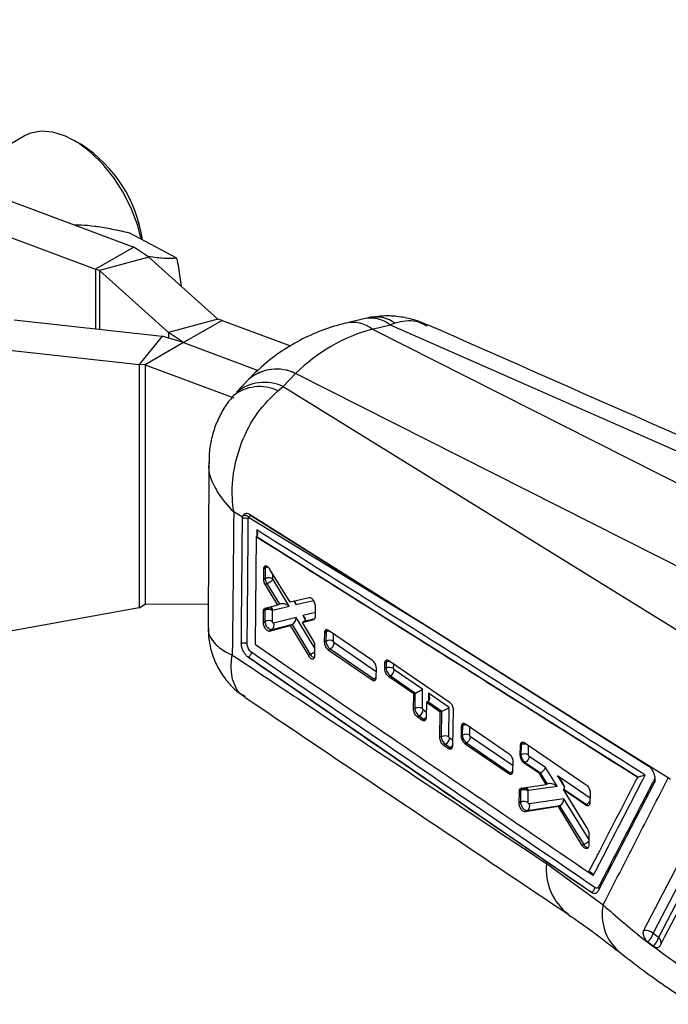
# Model space of a CAD drawing. Extents: x 33 to 403, y 68 to 261.
# Tile 20 of 21: x 327 to 368, y 163 to 226. Entities that reach past the tile are written whole.
import ezdxf

# ---------------------------------------------------------------- set-up
doc = ezdxf.new("R2010")
doc.units = 0
doc.layers.get('0').update_dxf_attribs({"linetype": 'CONTINUOUS'})

msp = doc.modelspace()

# ---------------------------------------------------------------- linework, layer by layer
at = {"color": 7, "linetype": 'CONTINUOUS'}
for p, q in [((295.5437, 225.6465), (334.0828, 211.2455)), ((295.2785, 223.4291), (331.6468, 209.8393)), ((327.2002, 218.3045), (322.4817, 215.5805)), ((330.7559, 217.7322), (330.2963, 217.9975)), ((336.7966, 210.5304), (333.7783, 212.1511)), ((334.0828, 211.2455), (331.6468, 209.8393)), ((335.028, 210.6009), (334.0828, 211.2455)), ((335.028, 210.6009), (331.9058, 209.7604)), ((335.028, 210.6009), (339.3966, 206.6809)), ((331.9058, 209.7604), (331.6468, 209.8393)), ((331.9058, 209.7604), (336.2743, 205.8404)), ((326.5012, 206.6404), (335.8696, 205.6068)), ((339.3966, 206.6809), (336.2743, 205.8404)), ((339.6555, 206.602), (337.2195, 205.1957)), ((339.6555, 206.602), (339.3966, 206.6809)), ((339.6555, 206.602), (343.9889, 204.9827)), ((348.6309, 206.7048), (347.5084, 206.4335)), ((337.2195, 205.1957), (336.2743, 205.8404)), ((380.3433, 190.2618), (349.1671, 206.043)), ((349.1697, 206.0436), (350.2922, 206.3149)), ((350.6068, 206.4244), (350.2922, 206.3149)), ((350.2922, 206.3149), (383.547, 191.6544)), ((335.8696, 205.6068), (334.4137, 203.8043)), ((337.2195, 205.1957), (334.7836, 203.7894)), ((337.2195, 205.1957), (335.8696, 205.6068)), ((337.2195, 205.1957), (341.9409, 203.4314)), ((325.0453, 204.838), (334.4137, 203.8043)), ((334.4137, 203.8043), (334.4137, 188.3837)), ((334.7836, 203.7894), (334.4137, 203.8043)), ((334.7836, 203.7894), (334.7836, 188.6148)), ((334.7836, 203.7894), (340.3967, 201.692)), ((341.3505, 202.8736), (340.5645, 202.0431)), ((344.3107, 203.2386), (343.5247, 202.4081)), ((375.4888, 187.4593), (344.3126, 203.2405)), ((343.1976, 202.1472), (343.5247, 202.4081)), ((343.5247, 202.4081), (371.8398, 184.896)), ((338.823, 197.6112), (338.7727, 187.1285)), ((340.9595, 194.1379), (340.3983, 194.4803)), ((340.9502, 194.0365), (340.9595, 194.1379)), ((340.9829, 194.2173), (340.9595, 194.1379)), ((341.3411, 194.1267), (352.3207, 187.4116)), ((341.5823, 194.1787), (352.3207, 187.4116)), ((341.8261, 192.9029), (341.7555, 186.0811)), ((341.8275, 192.9038), (341.8261, 192.9029)), ((365.9652, 177.6607), (341.8261, 192.9029)), ((341.8406, 192.9118), (341.8275, 192.9038)), ((342.2885, 190.9221), (342.2803, 190.8493)), ((342.3949, 190.9155), (342.2803, 190.8493)), ((342.4032, 190.9883), (342.2885, 190.9221)), ((342.3949, 190.9155), (342.39, 190.2528)), ((342.2803, 190.8493), (342.2751, 190.1864)), ((342.39, 190.2528), (342.2751, 190.1864)), ((342.3901, 190.2528), (342.39, 190.2528)), ((343.9647, 188.7413), (342.6924, 190.8295)), ((342.5017, 189.9262), (342.3773, 189.8544)), ((342.3773, 189.8544), (343.1765, 188.5511)), ((342.5017, 189.9263), (343.2987, 188.6217)), ((342.5017, 189.9263), (342.5017, 189.9262)), ((343.9125, 188.5011), (342.8878, 190.1786)), ((345.1659, 189.0317), (343.9647, 188.7413)), ((334.4137, 188.3837), (325.0453, 186.6974)), ((334.4137, 188.3837), (334.7836, 188.6148)), ((334.6869, 188.5559), (334.7876, 188.6148)), ((338.7798, 188.6086), (334.7836, 188.6148)), ((342.3655, 188.3561), (342.3379, 188.3392)), ((343.1765, 188.5511), (342.3655, 188.3561)), ((342.8731, 188.2527), (343.9125, 188.5011)), ((343.2957, 188.6199), (343.1765, 188.5511)), ((345.5631, 187.8412), (345.5709, 188.4906)), ((342.2585, 188.1663), (342.2525, 187.4647)), ((342.3751, 188.2337), (342.2585, 188.1663)), ((342.2649, 188.231), (342.2585, 188.1663)), ((342.3815, 188.2984), (342.2649, 188.231)), ((342.3751, 188.2337), (342.3699, 187.5324)), ((342.8489, 187.518), (342.8541, 188.2191)), ((342.8541, 188.2191), (342.8552, 188.2305)), ((342.8552, 188.2305), (342.8731, 188.2527)), ((344.348, 187.7887), (342.922, 187.4215)), ((345.5579, 187.7837), (345.5631, 187.8412)), ((342.3699, 187.5324), (342.2525, 187.4647)), ((342.6588, 186.9238), (343.9652, 187.262)), ((342.8102, 187.0112), (344.1119, 187.3464)), ((344.0867, 187.3322), (343.9652, 187.262)), ((343.9652, 187.262), (345.1217, 185.3641)), ((344.0867, 187.3322), (345.2454, 185.4355)), ((344.7403, 187.4635), (345.4578, 187.6518)), ((344.878, 187.543), (344.7403, 187.4635)), ((345.4407, 186.3051), (344.7403, 187.4635)), ((342.8102, 187.0112), (342.6588, 186.9238)), ((346.1387, 186.8085), (346.131, 186.2223)), ((346.1483, 186.886), (346.1387, 186.8085)), ((346.2386, 186.8662), (346.1387, 186.8085)), ((346.248, 186.9435), (346.1483, 186.886)), ((346.2386, 186.8662), (346.2343, 186.2819)), ((349.1736, 185.061), (346.3989, 186.9583)), ((345.5321, 185.3449), (345.5401, 185.9738)), ((346.2343, 186.2819), (346.131, 186.2223)), ((341.3101, 185.2688), (341.2863, 185.2861)), ((341.311, 185.2694), (341.3101, 185.2688)), ((363.0399, 170.369), (341.3101, 185.2688)), ((341.311, 185.2694), (341.3115, 185.2691)), ((345.2454, 185.4355), (345.1217, 185.3641)), ((345.2454, 185.4355), (345.2456, 185.4354)), ((345.5282, 185.2955), (345.5321, 185.3449)), ((346.5097, 185.7945), (346.3831, 185.7214)), ((346.3831, 185.7214), (349.154, 183.822)), ((346.5097, 185.7945), (346.5098, 185.7945)), ((346.5098, 185.7945), (349.2726, 183.8904)), ((349.9593, 184.5181), (349.9656, 184.897)), ((350.044, 184.9422), (349.9656, 184.897)), ((350.044, 184.9422), (350.0412, 184.5654)), ((350.2235, 185.0459), (354.0416, 182.4375)), ((349.4148, 183.9719), (349.4245, 184.5594)), ((350.0412, 184.5654), (349.9593, 184.5181)), ((350.3126, 184.0851), (350.2062, 184.0237)), ((351.7919, 182.9386), (350.2062, 184.0237)), ((350.3126, 184.0851), (351.8931, 182.9958)), ((350.5617, 184.4687), (350.5202, 184.5509)), ((352.3508, 183.2358), (350.5617, 184.4687)), ((349.2726, 183.8904), (349.154, 183.822)), ((349.4083, 183.9087), (349.4148, 183.9719)), ((351.7736, 181.9723), (351.7919, 182.9386)), ((351.8699, 182.9837), (351.7919, 182.9386)), ((351.8699, 182.9837), (351.8629, 182.0238)), ((352.3419, 182.0094), (352.3508, 183.2358)), ((354.0265, 182.0809), (352.7278, 182.9759)), ((352.5909, 182.3918), (352.5719, 181.4249)), ((352.6881, 182.448), (352.5909, 182.3918)), ((353.474, 181.7874), (352.5909, 182.3918)), ((352.6881, 182.448), (353.5689, 181.841)), ((351.8629, 182.0238), (351.7736, 181.9723)), ((352.1342, 181.5436), (352.0195, 181.4774)), ((352.1342, 181.5436), (352.4275, 181.3414)), ((352.3834, 181.9272), (352.3419, 182.0094)), ((353.4408, 180.1752), (353.474, 181.7874)), ((353.5456, 181.8288), (353.474, 181.7874)), ((353.5456, 181.8288), (353.534, 180.229)), ((354.013, 180.2145), (354.0265, 182.0809)), ((354.2875, 181.9426), (354.2386, 179.6275)), ((352.3135, 181.2756), (352.0195, 181.4774)), ((352.4275, 181.3414), (352.3135, 181.2756)), ((354.8019, 180.8782), (354.7891, 180.2889)), ((354.8158, 180.9682), (354.8019, 180.8782)), ((354.8685, 180.9167), (354.8019, 180.8782)), ((354.8814, 181.006), (354.8158, 180.9682)), ((354.8685, 180.9167), (354.8642, 180.3323)), ((357.8388, 179.1317), (355.0649, 181.0295)), ((354.8642, 180.3323), (354.7891, 180.2889)), ((353.534, 180.229), (353.4408, 180.1752)), ((353.8053, 179.7487), (353.6859, 179.6798)), ((353.9798, 179.478), (353.6859, 179.6798)), ((353.8053, 179.7487), (354.0986, 179.5466)), ((354.0545, 180.1323), (354.013, 180.2145)), ((355.1397, 179.8448), (355.0383, 179.7863)), ((355.0383, 179.7863), (357.8095, 177.8868)), ((355.1397, 179.8448), (355.1398, 179.8448)), ((355.1398, 179.8448), (357.9027, 177.9406)), ((358.5351, 179.0654), (358.5503, 179.6947)), ((358.5503, 179.6947), (358.5679, 179.7946)), ((358.58, 179.7119), (358.5503, 179.6947)), ((358.5963, 179.811), (358.5679, 179.7946)), ((358.58, 179.7119), (358.5754, 179.0887)), ((358.8143, 179.8465), (362.7099, 177.1858)), ((354.0986, 179.5466), (353.9798, 179.478)), ((358.5754, 179.0887), (358.5351, 179.0654)), ((367.9028, 177.6217), (365.5135, 179.0909)), ((365.5135, 179.0909), (366.6141, 178.3962)), ((358.0727, 178.0383), (358.0871, 178.6285)), ((358.8509, 178.601), (358.7838, 178.5623)), ((359.75, 177.9013), (358.7838, 178.5623)), ((358.851, 178.6011), (358.8509, 178.601)), ((358.851, 178.6011), (359.8138, 177.9375)), ((360.1307, 178.2744), (359.1004, 178.9845)), ((357.9027, 177.9406), (357.8095, 177.8868)), ((358.0626, 177.9619), (358.0727, 178.0383)), ((359.801, 177.9307), (359.75, 177.9013)), ((360.1764, 177.1942), (359.75, 177.9013)), ((359.801, 177.9307), (360.2332, 177.227)), ((360.8614, 177.0849), (360.1307, 178.2744)), ((358.6009, 176.9615), (360.1764, 177.1942)), ((360.2309, 177.2257), (360.1764, 177.1942)), ((367.0095, 177.3135), (363.4436, 170.4215)), ((365.9717, 177.6637), (365.9652, 177.6607)), ((368.0336, 177.5235), (367.9028, 177.6217)), ((358.4592, 176.0232), (358.4781, 176.7671)), ((358.4781, 176.7671), (358.4938, 176.8612)), ((358.5586, 176.8136), (358.4781, 176.7671)), ((358.4938, 176.8612), (358.5365, 176.9304)), ((358.5728, 176.9069), (358.4938, 176.8612)), ((358.5586, 176.8136), (358.5531, 176.0774)), ((358.5609, 176.9422), (358.6009, 176.9615)), ((359.0321, 176.063), (359.0376, 176.7993)), ((359.0376, 176.7993), (359.0399, 176.8152)), ((359.0399, 176.8152), (359.0585, 176.8328)), ((359.0585, 176.8328), (360.8614, 177.0849)), ((361.3004, 176.913), (361.243, 176.8798)), ((361.243, 176.8798), (362.7828, 174.3707)), ((362.6758, 175.8995), (361.243, 176.8798)), ((361.3004, 176.913), (362.7277, 175.9294)), ((362.9574, 176.6821), (362.9402, 176.0517)), ((358.5531, 176.0774), (358.4592, 176.0232)), ((361.2914, 176.2937), (359.1031, 175.9657)), ((362.7277, 175.9294), (362.6758, 175.8995)), ((362.9402, 176.0517), (362.9265, 175.9638)), ((360.9547, 175.8089), (358.8491, 175.477)), ((358.9806, 175.553), (358.8491, 175.477)), ((358.9806, 175.553), (361.0489, 175.8629)), ((361.0249, 175.8494), (360.9547, 175.8089)), ((362.4519, 173.3437), (360.9547, 175.8089)), ((361.0249, 175.8494), (362.5469, 173.3986)), ((362.8836, 174.0277), (362.8638, 173.3317)), ((362.5469, 173.3986), (362.4519, 173.3437)), ((362.5469, 173.3986), (362.547, 173.3985)), ((362.8638, 173.3317), (362.8517, 173.2495)), ((360.1857, 172.2006), (363.7793, 169.5711)), ((363.0457, 170.3723), (363.0399, 170.3689)), ((366.606, 167.2253), (366.9617, 166.9667)), ((367.2893, 167.5106), (366.9398, 167.7654))]:
    msp.add_line(p, q, dxfattribs=at)
at = {"color": 8, "linetype": 'CONTINUOUS'}
for p, q in [((331.6468, 209.8393), (331.6468, 206.0727)), ((331.9058, 209.7604), (331.9058, 206.0441)), ((336.2743, 205.8404), (336.2743, 205.4835)), ((341.857, 193.3239), (341.8531, 192.9249)), ((342.869, 190.2393), (342.8712, 190.536)), ((344.217, 188.8023), (344.338, 188.6028)), ((344.338, 188.6028), (345.4392, 188.866)), ((345.5384, 185.8401), (344.348, 187.7887)), ((345.5663, 188.104), (344.7667, 187.8962)), ((344.7667, 187.8962), (344.9397, 187.6105)), ((344.8811, 187.5447), (345.5287, 187.7131)), ((352.3207, 187.4116), (366.6372, 178.3764)), ((346.7133, 186.2674), (346.7168, 186.741)), ((349.421, 184.3435), (346.7592, 186.1779)), ((350.5202, 184.5509), (350.5223, 184.8417)), ((352.7278, 182.9759), (352.7242, 182.473)), ((352.5791, 181.7923), (352.3834, 181.9272)), ((355.3432, 180.3178), (355.347, 180.8364)), ((354.2465, 180), (354.0545, 180.1323)), ((358.0809, 178.3731), (355.3891, 180.2282)), ((359.0544, 179.0742), (359.0588, 179.6795)), ((362.9479, 176.3329), (360.8891, 177.7517)), ((360.8891, 177.7517), (361.3418, 177.0289)), ((362.8755, 173.7429), (361.2914, 176.2937)), ((362.8601, 171.645), (363.1585, 171.4409))]:
    msp.add_line(p, q, dxfattribs=at)
at = {"color": 7, "linetype": 'CONTINUOUS', "flags": 128}
for points in [[(334.5376, 211.7434), (334.3202, 212.6088), (333.9351, 213.6512), (333.426, 214.6695), (332.8103, 215.629), (332.109, 216.497), (331.346, 217.2439), (330.5472, 217.8444), (329.7398, 218.2779), (328.9513, 218.5297), (328.2086, 218.5913), (327.537, 218.4605), (327.2002, 218.3045)], [(352.1221, 187.5412), (351.8072, 187.7399), (350.4404, 188.6022), (344.973, 192.0507), (341.3918, 194.3088)], [(365.5135, 179.0909), (364.9363, 179.4552), (359.4691, 182.9055), (352.1221, 187.5412)], [(370.3282, 175.638), (370.0184, 175.0418), (368.771, 172.6406), (366.331, 167.9424)], [(366.9398, 167.7654), (367.2515, 168.366), (368.4987, 170.7683), (370.9375, 175.465)], [(371.2924, 175.217), (370.9803, 174.6163), (369.7319, 172.2133), (367.2893, 167.5106)], [(367.3839, 166.9836), (367.6914, 167.5749), (368.9409, 169.9776), (371.3919, 174.6899)]]:
    msp.add_lwpolyline(points, dxfattribs=at)
at = {"color": 8, "linetype": 'CONTINUOUS', "flags": 128}
for points in [[(342.4272, 191.0382), (342.4032, 190.9883), (342.4032, 190.9883), (342.4032, 190.9883)], [(342.4032, 190.9883), (342.4554, 191.0121), (342.491, 191.0221)], [(346.2752, 186.997), (346.248, 186.9436), (346.248, 186.9435), (346.248, 186.9435)], [(346.3541, 186.9808), (346.3002, 186.9673), (346.248, 186.9435)], [(354.9179, 181.0673), (354.8814, 181.0061), (354.8814, 181.006), (354.8814, 181.006)]]:
    msp.add_lwpolyline(points, dxfattribs=at)
at = {"color": 7, "linetype": 'CONTINUOUS'}
for centre, radius, start, end in [((326.0812, 210.4798), 8.6284, 8.112314, 57.195023), ((341.1165, 193.6684), 0.4039, 59.492749, 114.320257), ((341.0989, 193.9228), 0.3165, 40.088078, 111.500689), ((342.6014, 187.7931), 0.4954, 59.331693, 117.186492), ((342.5692, 187.9213), 0.4212, 47.225058, 116.459464), ((342.5963, 187.0917), 0.4954, 59.345886, 117.188253), ((342.6271, 187.2815), 0.3264, 304.113883, 25.401218), ((346.4606, 185.8411), 0.4955, 59.347013, 117.186054), ((350.2676, 184.1247), 0.4955, 59.347145, 117.187227), ((350.097, 184.4978), 0.4656, 297.57992, 356.42149), ((352.0893, 181.583), 0.4955, 59.356914, 117.18847), ((351.9186, 181.9564), 0.4657, 297.580703, 356.406858), ((353.7604, 179.7882), 0.4955, 59.357491, 117.188789), ((355.0906, 179.8916), 0.4954, 59.346266, 117.187815), ((353.5898, 180.1615), 0.4656, 297.576207, 356.411354), ((358.8018, 178.648), 0.4954, 59.346337, 117.187985), ((358.7852, 176.3725), 0.4959, 59.402339, 117.190919), ((358.7456, 176.5516), 0.3951, 41.852756, 115.942355), ((358.7795, 175.6367), 0.4954, 59.346452, 117.18825), ((358.7935, 175.8331), 0.3369, 303.737314, 23.1859), ((366.4831, 167.3301), 0.6309, 43.631165, 103.957432), ((365.8975, 168.0362), 1.0768, 311.144678, 345.437451), ((366.2202, 167.784), 1.1035, 312.219571, 345.65562)]:
    msp.add_arc(centre, radius, start, end, dxfattribs=at)
at = {"color": 8, "linetype": 'CONTINUOUS'}
for centre, radius, start, end in [((347.9076, 204.4104), 2.062, 52.350532, 101.246146), ((347.9104, 204.4121), 2.061, 52.337424, 101.247519), ((349.026, 204.6541), 2.0884, 52.679245, 100.905762), ((349.3674, 204.6549), 2.1603, 54.993399, 98.102071), ((343.1159, 200.7431), 2.7668, 64.414082, 129.646331), ((343.1173, 200.7454), 2.7667, 64.405011, 129.58841), ((342.0451, 199.7151), 2.6914, 64.644322, 129.050497), ((342.3398, 199.8341), 2.8337, 65.281076, 128.823433), ((342.6082, 190.51), 0.4582, 93.938389, 117.738606), ((342.5657, 188.1371), 0.3284, 20.618587, 66.051196), ((346.4563, 186.449), 0.4706, 89.642665, 117.551743), ((350.2659, 184.5114), 0.4846, 86.170848, 117.252567), ((349.0706, 184.2829), 0.4414, 297.233692, 321.966929), ((352.2247, 181.735), 0.4428, 297.256323, 322.402228), ((355.0936, 180.4775), 0.4935, 81.831742, 117.134948), ((355.0384, 180.7256), 0.3214, 90.785743, 119.248042), ((353.8968, 179.9387), 0.4411, 297.229261, 321.573682), ((358.8093, 179.2586), 0.508, 70.47711, 116.835907), ((358.7568, 179.5146), 0.3371, 79.188456, 118.428896), ((357.6944, 178.3423), 0.4525, 297.41014, 327.316206), ((358.7519, 176.7261), 0.3247, 19.186939, 60.604695), ((362.5051, 176.3489), 0.4749, 297.946197, 338.585496), ((363.788, 171.8479), 3.6196, 174.408204, 232.370639), ((366.8172, 168.9496), 3.1008, 168.438788, 227.603053), ((367.025, 167.1874), 0.4175, 337.028649, 50.720333)]:
    msp.add_arc(centre, radius, start, end, dxfattribs=at)
at = {"color": 7, "linetype": 'CONTINUOUS'}
for centre, major_axis, ratio, start_param, end_param in [((357.0735, 183.4643), (-9.2591, 22.1147), 0.6710634, 6.1943789, 6.5430065), ((357.4949, 200.2616), (14.5051, -1.1913), 0.4374874, 2.2175756, 2.2177948), ((356.2003, 199.5143), (14.3678, 3.2992), 0.6239226, 2.388207, 2.3884262), ((342.6678, 190.7532), (-0.1911, 0.3421), 0.5694106, 0.5489169, 0.7937408), ((343.4849, 188.3402), (-0.2202, 0.2578), 0.7791612, 6.1264564, 6.1397396), ((343.6634, 188.3828), (0.424, -0.1763), 0.4871686, 1.156834, 2.7731761), ((344.0888, 188.4846), (0.1419, 0.3398), 0.6028652, 5.3031752, 5.8689163), ((342.6494, 188.0702), (-0.1921, 0.3441), 0.5691909, 0.5791568, 0.7933004), ((344.0988, 187.6705), (0.1386, 0.342), 0.6054887, 3.7841954, 5.2955312), ((344.5175, 187.778), (0.4208, -0.171), 0.4908369, 5.9200993, 7.4313558), ((344.274, 187.3838), (0.2965, 0.1381), 0.1217802, 2.0913944, 2.1964019), ((344.6912, 187.4911), (0.2962, 0.1383), 0.12059, 5.3371576, 5.350593), ((346.5114, 186.704), (-0.191, 0.342), 0.5694299, 0.5320347, 0.7938111), ((350.3129, 184.4038), (-0.1903, 0.3404), 0.5695974, 0.7931622, 2.3643384), ((352.0997, 182.851), (0.325, 0.0001), 0.5771721, 2.2593752, 2.3560608), ((352.1016, 183.1175), (0.3262, 0.1698), 0.0419604, 3.9972779, 5.559686), ((352.4787, 182.8577), (-0.2122, 0.4075), 0.5999654, 3.2076574, 4.6901563), ((352.6881, 182.7133), (0.1638, 0.2815), 0.5773832, 3.9308221, 4.0107313), ((352.1346, 181.8623), (-0.1903, 0.3404), 0.5695974, 0.7933435, 2.3641398), ((353.7754, 181.6962), (0.325, 0.0001), 0.5771721, 2.2593752, 2.3560608), ((353.7773, 181.9627), (0.3262, 0.1698), 0.0419604, 3.9972779, 5.559686), ((355.1409, 180.7548), (-0.1908, 0.3414), 0.5694893, 0.4858026, 0.7940631), ((353.8057, 180.0674), (-0.1903, 0.3404), 0.5695974, 0.7933435, 2.3641398), ((358.852, 179.5504), (-0.1905, 0.3409), 0.5695469, 0.4465869, 0.7943544), ((360.1668, 177.6918), (0.4236, -0.1769), 0.4924442, 2.7287062, 2.7822978), ((359.8815, 178.1562), (0.24, 0.2277), 0.4247113, 4.06456, 5.6269682), ((360.4235, 176.9403), (-0.221, 0.2656), 0.7653113, 6.1421525, 6.152175), ((360.6122, 176.9667), (0.4337, -0.2044), 0.4776169, 1.1971938, 2.8131936), ((360.6399, 177.6335), (-0.6776, 0.7081), 0.2681339, 3.0968256, 4.6236378), ((358.8308, 176.6519), (-0.1907, 0.3412), 0.5695114, 0.470215, 0.7941697), ((361.0034, 177.3831), (-0.3027, 0.4666), 0.4784689, 3.1167616, 3.1523565), ((361.0422, 176.1754), (0.1518, 0.3283), 0.6023206, 3.8231628, 5.3383499), ((361.2235, 175.8836), (0.3035, 0.1271), 0.1713891, 2.1102161, 2.2103406)]:
    msp.add_ellipse(centre, major_axis=major_axis, ratio=ratio, start_param=start_param, end_param=end_param, dxfattribs=at)
at = {"color": 8, "linetype": 'CONTINUOUS'}
for centre, major_axis, ratio, start_param, end_param in [((342.6509, 188.0685), (-0.1931, 0.3463), 0.5689599, 0.2432989, 0.5785706), ((350.3157, 184.7806), (-0.1903, 0.3404), 0.5695974, 0.3598103, 0.7931622), ((352.4279, 181.6601), (-0.1903, 0.3404), 0.5695974, 2.3641398, 2.6778537), ((354.099, 179.8652), (-0.1903, 0.3404), 0.5695974, 2.3641398, 2.6675875), ((358.8339, 176.6487), (-0.1928, 0.3457), 0.5690221, 0.008423, 0.4716075)]:
    msp.add_ellipse(centre, major_axis=major_axis, ratio=ratio, start_param=start_param, end_param=end_param, dxfattribs=at)
at = {"color": 7, "linetype": 'CONTINUOUS'}
for points, knots in [([(330.3369, 212.6453), (330.4655, 212.6499), (330.8106, 212.6623), (331.2936, 212.6074), (331.5968, 212.5729)], [0, 0, 0, 0, 0.37235, 1, 1, 1, 1]), ([(331.5968, 212.5729), (331.6411, 212.5669), (331.9767, 212.5212), (332.6756, 212.3996), (333.4085, 212.2344), (333.7783, 212.1511)], [0, 0, 0, 0, 0.0700471, 0.5307622, 1, 1, 1, 1]), ([(336.7966, 210.5304), (336.567, 210.5237), (336.1027, 210.5101), (335.4576, 210.5608), (335.0175, 210.6389), (334.9564, 210.6497)], [0, 0, 0, 0, 0.4573507, 0.9246172, 1, 1, 1, 1]), ([(337.0877, 208.7527), (337.0422, 209.1404), (336.9735, 209.725), (336.8412, 210.3275), (336.7966, 210.5304)], [0, 0, 0, 0, 0.6633411, 1, 1, 1, 1]), ([(349.0683, 206.7899), (349.0453, 206.7877), (348.8961, 206.7734), (348.7526, 206.7267), (348.6313, 206.6872)], [0, 0, 0, 0, 0.1541605, 1, 1, 1, 1]), ([(352.6664, 206.3068), (352.4253, 206.4098), (351.8812, 206.6423), (350.98, 206.8331), (350.0128, 206.9115), (349.3796, 206.8314), (349.0703, 206.7923)], [0, 0, 0, 0, 0.2134285, 0.4815322, 0.7467692, 1, 1, 1, 1]), ([(347.5051, 206.4327), (347.1717, 206.3437), (346.3468, 206.1235), (345.0872, 205.6156), (343.7621, 204.8944), (342.563, 204.0337), (341.7859, 203.3282), (341.4052, 202.9307), (341.3531, 202.8763)], [0, 0, 0, 0, 0.14340902, 0.35479529, 0.56359491, 0.77065168, 0.96857195, 1, 1, 1, 1]), ([(385.6806, 191.7663), (383.471, 192.7399), (372.4643, 197.5896), (361.4636, 202.4417), (352.6713, 206.3197)], [0, 0, 0, 0, 0.2007569, 1, 1, 1, 1]), ([(340.3983, 194.4803), (340.3974, 194.486), (340.3062, 195.0447), (340.2747, 195.7729), (340.4068, 197.2374), (340.8052, 198.8373), (341.8173, 200.7882), (342.7523, 201.7088), (343.1976, 202.1472)], [0, 0, 0, 0, 0.00218936, 0.21325608, 0.26096793, 0.52127454, 0.77197804, 1, 1, 1, 1]), ([(340.3653, 201.7919), (340.2587, 201.6752), (339.9429, 201.3295), (339.5441, 200.6512), (339.1653, 199.7938), (338.9318, 198.8847), (338.824, 198.1506), (338.8376, 197.725), (338.8413, 197.6103)], [0, 0, 0, 0, 0.1038542, 0.3076884, 0.5141439, 0.7197232, 0.9245007, 1, 1, 1, 1]), ([(340.3983, 194.4803), (340.3842, 192.9603), (340.356, 189.9339), (340.3218, 186.9077), (340.3047, 185.4013)], [0, 0, 0, 0, 0.50223303, 1, 1, 1, 1]), ([(340.878, 186.1285), (340.8794, 186.2724), (340.8865, 186.9922), (340.9119, 189.6289), (340.9335, 192.1204), (340.9502, 194.0365)], [0, 0, 0, 0, 0.0545862, 0.272931, 1, 1, 1, 1]), ([(341.3918, 194.3088), (341.3433, 194.333), (341.2451, 194.382), (341.1107, 194.3662), (341.0243, 194.3006), (340.9927, 194.2371), (340.9829, 194.2173)], [0, 0, 0, 0, 0.2842058, 0.5759958, 0.8678196, 1, 1, 1, 1]), ([(341.2488, 186.1062), (341.2503, 186.2502), (341.2574, 186.9702), (341.283, 189.6077), (341.3048, 192.0998), (341.3215, 194.0164)], [0, 0, 0, 0, 0.05458654, 0.27293275, 1, 1, 1, 1]), ([(341.3215, 194.0164), (341.3243, 194.0514), (341.3275, 194.0916), (341.3395, 194.1227), (341.3411, 194.1267)], [0, 0, 0, 0, 0.8727243, 1, 1, 1, 1]), ([(341.3411, 194.1267), (341.3463, 194.1377), (341.3639, 194.1752), (341.4123, 194.2147), (341.4914, 194.2244), (341.552, 194.1939), (341.5823, 194.1787)], [0, 0, 0, 0, 0.1212748, 0.4134912, 0.7070893, 1, 1, 1, 1]), ([(341.8275, 192.9038), (345.8481, 190.3679), (353.8983, 185.2905), (361.9442, 180.2095), (365.9712, 177.664), (365.9717, 177.6637)], [0, 0, 0, 0, 0.4994087, 0.9999387, 1, 1, 1, 1]), ([(341.8406, 192.9118), (341.8566, 192.9259), (341.8886, 192.9538), (341.9163, 193.0274), (341.9229, 193.1315), (341.8977, 193.236), (341.8684, 193.302), (341.8575, 193.3228), (341.857, 193.3239)], [0, 0, 0, 0, 0.1572194, 0.3135119, 0.5425134, 0.8512124, 0.9921274, 1, 1, 1, 1]), ([(366.444, 177.7988), (362.3239, 180.4024), (354.131, 185.5797), (345.9325, 190.7525), (341.857, 193.3239)], [0, 0, 0, 0, 0.5028959, 1, 1, 1, 1]), ([(342.6924, 190.8295), (342.6674, 190.8655), (342.6175, 190.9377), (342.5288, 191.0108), (342.4422, 191.047), (342.3666, 191.0396), (342.3129, 190.9956), (342.2959, 190.9446), (342.2885, 190.9221)], [0, 0, 0, 0, 0.1731137, 0.3462127, 0.5195295, 0.6923943, 0.8642229, 1, 1, 1, 1]), ([(342.3901, 190.2528), (342.4184, 190.266), (342.4752, 190.2924), (342.5836, 190.3086), (342.6943, 190.3048), (342.7826, 190.2833), (342.8384, 190.2587), (342.8608, 190.2445), (342.869, 190.2393)], [0, 0, 0, 0, 0.2032158, 0.406434, 0.6096481, 0.8128605, 0.9313432, 1, 1, 1, 1]), ([(342.3901, 190.2528), (342.3901, 190.2527), (342.3901, 190.2206), (342.396, 190.1729), (342.4168, 190.0944), (342.4466, 190.0175), (342.4808, 189.956), (342.5016, 189.9262), (342.5017, 189.9262)], [0, 0, 0, 0, 0.000212, 0.3208855, 0.4356282, 0.7019132, 0.9997873, 1, 1, 1, 1]), ([(342.8878, 190.1786), (342.8845, 190.1845), (342.8784, 190.1957), (342.8735, 190.2103), (342.8699, 190.2248), (342.8694, 190.2332), (342.869, 190.2393)], [0, 0, 0, 0, 0.29944986, 0.57045951, 0.68626728, 1, 1, 1, 1]), ([(342.2751, 190.1864), (342.2765, 190.1588), (342.28, 190.0932), (342.3124, 189.9752), (342.3554, 189.8951), (342.3773, 189.8544)], [0, 0, 0, 0, 0.2624953, 0.6253774, 1, 1, 1, 1]), ([(342.5017, 189.9263), (342.5187, 189.9343), (342.5526, 189.9504), (342.6084, 189.9805), (342.665, 190.0135), (342.7206, 190.0486), (342.7729, 190.0841), (342.8195, 190.1186), (342.8595, 190.1511), (342.8783, 190.1694), (342.8878, 190.1786)], [0, 0, 0, 0, 0.1249987, 0.2500004, 0.375, 0.5000013, 0.6250025, 0.7499992, 0.8749999, 1, 1, 1, 1]), ([(345.5709, 188.4906), (345.5685, 188.529), (345.5637, 188.606), (345.5208, 188.7331), (345.4568, 188.8516), (345.3759, 188.9495), (345.2883, 189.0153), (345.2162, 189.0388), (345.1788, 189.0335), (345.1659, 189.0317)], [0, 0, 0, 0, 0.152615, 0.3052213, 0.4575925, 0.611823, 0.7648727, 0.918858, 1, 1, 1, 1]), ([(342.305, 188.3189), (342.2904, 188.2968), (342.2737, 188.2713), (342.2659, 188.2356), (342.2649, 188.231)], [0, 0, 0, 0, 0.87096041, 1, 1, 1, 1]), ([(345.4831, 187.6681), (345.4953, 187.6743), (345.5286, 187.6913), (345.549, 187.7401), (345.5567, 187.7775), (345.5579, 187.7837)], [0, 0, 0, 0, 0.3249098, 0.8890125, 1, 1, 1, 1]), ([(338.79, 187.1292), (338.7932, 186.8884), (338.8004, 186.3417), (338.9989, 185.5045), (339.3553, 184.6314), (339.8702, 183.8399), (340.4651, 183.1869), (340.9146, 182.8672), (341.1144, 182.725)], [0, 0, 0, 0, 0.1388912, 0.31544, 0.4932841, 0.6818021, 0.8585373, 1, 1, 1, 1]), ([(342.2525, 187.4647), (342.255, 187.4264), (342.26, 187.35), (342.3028, 187.2237), (342.3665, 187.1054), (342.4469, 187.007), (342.5344, 186.9406), (342.6073, 186.9161), (342.6452, 186.9218), (342.6588, 186.9238)], [0, 0, 0, 0, 0.1511905, 0.3023597, 0.4528595, 0.6075947, 0.7600565, 0.9139425, 1, 1, 1, 1]), ([(342.3699, 187.5324), (342.3699, 187.5324), (342.3699, 187.4963), (342.3805, 187.4161), (342.4253, 187.296), (342.4947, 187.1802), (342.5804, 187.0864), (342.6765, 187.0226), (342.7539, 187.0025), (342.7956, 187.0072), (342.8102, 187.0112), (342.8102, 187.0112)], [0, 0, 0, 0, 0.0000896, 0.152213, 0.3083897, 0.4431607, 0.6109711, 0.7581991, 0.9119373, 0.9999101, 1, 1, 1, 1]), ([(342.922, 187.4215), (342.9195, 187.4211), (342.9127, 187.4202), (342.8996, 187.4246), (342.8837, 187.4368), (342.8692, 187.4545), (342.8579, 187.4757), (342.8503, 187.4977), (342.8494, 187.5112), (342.8489, 187.518)], [0, 0, 0, 0, 0.0866193, 0.2432122, 0.3931116, 0.558564, 0.7020004, 0.8509807, 1, 1, 1, 1]), ([(346.3989, 186.9583), (346.3699, 186.9745), (346.3118, 187.0068), (346.2344, 187.0024), (346.1763, 186.9623), (346.1572, 186.9101), (346.1483, 186.886)], [0, 0, 0, 0, 0.2595237, 0.5190963, 0.7774593, 1, 1, 1, 1]), ([(341.2489, 186.1062), (341.2363, 186.1139), (341.2112, 186.1293), (341.1642, 186.1463), (341.1127, 186.1577), (341.0582, 186.1627), (341.0032, 186.1612), (340.9501, 186.1532), (340.9082, 186.1415), (340.8859, 186.1318), (340.878, 186.1284)], [0, 0, 0, 0, 0.1325174, 0.2650251, 0.3975379, 0.5300583, 0.6625664, 0.7950829, 0.9275951, 1, 1, 1, 1]), ([(341.2863, 185.2861), (341.2376, 185.3294), (341.1403, 185.4159), (341.0147, 185.6086), (340.9232, 185.8209), (340.8819, 186.0007), (340.879, 186.0966), (340.878, 186.1284)], [0, 0, 0, 0, 0.2226232, 0.4452345, 0.6676392, 0.8896763, 1, 1, 1, 1]), ([(341.5137, 185.5804), (341.494, 185.5957), (341.4444, 185.6341), (341.3696, 185.7268), (341.3024, 185.8508), (341.2569, 185.9849), (341.2515, 186.0659), (341.2489, 186.1062)], [0, 0, 0, 0, 0.1418488, 0.3564571, 0.5704813, 0.7858722, 1, 1, 1, 1]), ([(341.7555, 186.0811), (341.7686, 186.0721), (342.233, 185.7536), (344.5027, 184.197), (351.5177, 179.3911), (358.0912, 174.8994), (362.8555, 171.6439)], [0, 0, 0, 0, 0.0018693, 0.0661233, 0.3231391, 1, 1, 1, 1]), ([(345.5401, 185.9738), (345.5388, 186.0013), (345.5358, 186.0668), (345.5044, 186.1845), (345.4621, 186.2646), (345.4407, 186.3051)], [0, 0, 0, 0, 0.26235364, 0.62687531, 1, 1, 1, 1]), ([(346.131, 186.2223), (346.1334, 186.1839), (346.1382, 186.107), (346.181, 185.9798), (346.2448, 185.8618), (346.3163, 185.773), (346.3641, 185.7361), (346.3831, 185.7214)], [0, 0, 0, 0, 0.2134172, 0.4267938, 0.6411559, 0.8570305, 1, 1, 1, 1]), ([(346.2343, 186.2819), (346.2343, 186.2818), (346.2343, 186.2457), (346.2448, 186.167), (346.2898, 186.0448), (346.3585, 185.9307), (346.4358, 185.846), (346.4881, 185.8074), (346.5097, 185.7945), (346.5097, 185.7945)], [0, 0, 0, 0, 0.0001262, 0.2144462, 0.4254949, 0.6362883, 0.8495541, 0.9998748, 1, 1, 1, 1]), ([(346.5098, 185.7945), (346.5378, 185.811), (346.5938, 185.8439), (346.6685, 185.9257), (346.7261, 186.0222), (346.755, 186.1106), (346.7581, 186.1605), (346.7592, 186.1779)], [0, 0, 0, 0, 0.2158737, 0.4317476, 0.647621, 0.8768006, 1, 1, 1, 1]), ([(346.7592, 186.1779), (346.7555, 186.1808), (346.7467, 186.1877), (346.7337, 186.204), (346.7223, 186.2251), (346.7147, 186.2474), (346.7137, 186.2608), (346.7133, 186.2674)], [0, 0, 0, 0, 0.15281492, 0.3713123, 0.58494337, 0.79535227, 1, 1, 1, 1]), ([(340.3047, 185.4013), (341.7841, 184.4197), (348.3949, 180.0329), (355.033, 175.6234), (360.1857, 172.2006)], [0, 0, 0, 0, 0.22378, 1, 1, 1, 1]), ([(341.2863, 185.2861), (341.2945, 185.2804), (341.3028, 185.2747), (341.311, 185.2694), (341.311, 185.2694)], [0, 0, 0, 0, 0.9977813, 1, 1, 1, 1]), ([(341.5137, 185.5804), (341.5118, 185.5574), (341.5082, 185.5162), (341.482, 185.4453), (341.4405, 185.3756), (341.3799, 185.3091), (341.3343, 185.2824), (341.3115, 185.2691)], [0, 0, 0, 0, 0.1963135, 0.3521507, 0.5680999, 0.7840501, 1, 1, 1, 1]), ([(341.3115, 185.2691), (343.5245, 183.7484), (350.7584, 178.7775), (358.0115, 173.816), (363.0457, 170.3723)], [0, 0, 0, 0, 0.3059264, 1, 1, 1, 1]), ([(363.2471, 170.6785), (358.213, 174.123), (350.9602, 179.0858), (343.7266, 184.059), (341.5137, 185.5804)], [0, 0, 0, 0, 0.6940824, 1, 1, 1, 1]), ([(345.1217, 185.3641), (345.1465, 185.328), (345.1962, 185.2558), (345.2845, 185.1829), (345.3708, 185.1471), (345.446, 185.1552), (345.5041, 185.2032), (345.5201, 185.2646), (345.5282, 185.2955)], [0, 0, 0, 0, 0.1668104, 0.3336046, 0.5006126, 0.6670986, 0.8324522, 1, 1, 1, 1]), ([(349.4245, 184.5594), (349.4223, 184.5978), (349.4179, 184.6746), (349.3757, 184.8019), (349.3122, 184.9201), (349.2407, 185.0091), (349.1928, 185.0462), (349.1736, 185.061)], [0, 0, 0, 0, 0.21319499, 0.42635111, 0.64056643, 0.85635073, 1, 1, 1, 1]), ([(349.9656, 184.897), (349.969, 184.9311), (349.9758, 184.9993), (350.0206, 185.0659), (350.0855, 185.095), (350.1572, 185.0854), (350.2045, 185.0572), (350.2235, 185.0459)], [0, 0, 0, 0, 0.2137116, 0.4274196, 0.6412618, 0.8556991, 1, 1, 1, 1]), ([(350.2062, 184.0237), (350.1778, 184.0468), (350.121, 184.0929), (350.0461, 184.2006), (349.9904, 184.3218), (349.9621, 184.4326), (349.96, 184.4941), (349.9593, 184.5181)], [0, 0, 0, 0, 0.21570001, 0.43140405, 0.64696958, 0.86191146, 1, 1, 1, 1]), ([(349.154, 183.822), (349.183, 183.8058), (349.2409, 183.7734), (349.3181, 183.7777), (349.3798, 183.8198), (349.3987, 183.8789), (349.4083, 183.9087)], [0, 0, 0, 0, 0.24930202, 0.49864815, 0.74672166, 1, 1, 1, 1]), ([(341.1195, 182.7175), (343.6648, 181.0014), (350.4645, 176.4166), (357.2992, 171.8459), (361.5755, 168.9861)], [0, 0, 0, 0, 0.3743198, 1, 1, 1, 1]), ([(354.0416, 182.4375), (354.07, 182.4144), (354.1269, 182.3683), (354.2016, 182.2605), (354.257, 182.1392), (354.2851, 182.0282), (354.2869, 181.9666), (354.2875, 181.9426)], [0, 0, 0, 0, 0.2157069, 0.4314198, 0.6470514, 0.8621247, 1, 1, 1, 1]), ([(352.0195, 181.4774), (351.9911, 181.5005), (351.9344, 181.5467), (351.8597, 181.6545), (351.8043, 181.7759), (351.7762, 181.8868), (351.7744, 181.9483), (351.7736, 181.9723)], [0, 0, 0, 0, 0.2157951, 0.4315752, 0.6472484, 0.8623047, 1, 1, 1, 1]), ([(352.5719, 181.4249), (352.5684, 181.3907), (352.5615, 181.3223), (352.5164, 181.2556), (352.4514, 181.2264), (352.3798, 181.2359), (352.3325, 181.2642), (352.3135, 181.2756)], [0, 0, 0, 0, 0.2136141, 0.4272256, 0.6409351, 0.8552215, 1, 1, 1, 1]), ([(355.0649, 181.0295), (355.0358, 181.0456), (354.9777, 181.0779), (354.8998, 181.0732), (354.8439, 181.0346), (354.8242, 180.9878), (354.8158, 180.9682)], [0, 0, 0, 0, 0.2687927, 0.5376461, 0.8051109, 1, 1, 1, 1]), ([(354.7891, 180.2889), (354.7912, 180.2503), (354.7953, 180.173), (354.8373, 180.0452), (354.9005, 179.9267), (354.9717, 179.8378), (355.0194, 179.8009), (355.0383, 179.7863)], [0, 0, 0, 0, 0.2135322, 0.4270218, 0.6416118, 0.8577425, 1, 1, 1, 1]), ([(354.8642, 180.3323), (354.8642, 180.3323), (354.8642, 180.2961), (354.8747, 180.2174), (354.9197, 180.0952), (354.9885, 179.9811), (355.0655, 179.8961), (355.1184, 179.8579), (355.1397, 179.8448), (355.1397, 179.8448)], [0, 0, 0, 0, 0.00012616, 0.21449585, 0.42536603, 0.63615744, 0.84965197, 0.99987476, 1, 1, 1, 1]), ([(355.3891, 180.2282), (355.3855, 180.231), (355.3767, 180.238), (355.3636, 180.2543), (355.3522, 180.2755), (355.3446, 180.2978), (355.3437, 180.3112), (355.3432, 180.3178)], [0, 0, 0, 0, 0.1525368, 0.3711487, 0.5849462, 0.7952717, 1, 1, 1, 1]), ([(353.6859, 179.6798), (353.6576, 179.7029), (353.6009, 179.7492), (353.5264, 179.8571), (353.4711, 179.9786), (353.4433, 180.0896), (353.4415, 180.1512), (353.4408, 180.1752)], [0, 0, 0, 0, 0.2158063, 0.4315984, 0.6473166, 0.8624215, 1, 1, 1, 1]), ([(354.2386, 179.6275), (354.2351, 179.5932), (354.228, 179.5248), (354.1828, 179.458), (354.1177, 179.4287), (354.046, 179.4382), (353.9988, 179.4666), (353.9798, 179.478)], [0, 0, 0, 0, 0.2135989, 0.4271933, 0.6408635, 0.8551045, 1, 1, 1, 1]), ([(355.1398, 179.8448), (355.1678, 179.8612), (355.2238, 179.8942), (355.2985, 179.976), (355.3559, 180.0722), (355.3849, 180.1605), (355.388, 180.2104), (355.3891, 180.2282)], [0, 0, 0, 0, 0.2158683, 0.4317363, 0.6476043, 0.8745814, 1, 1, 1, 1]), ([(358.5679, 179.7946), (358.5811, 179.8195), (358.6074, 179.8692), (358.6762, 179.8959), (358.7483, 179.886), (358.7956, 179.8577), (358.8143, 179.8465)], [0, 0, 0, 0, 0.2734506, 0.5468448, 0.8212617, 1, 1, 1, 1]), ([(358.0871, 178.6285), (358.0852, 178.6671), (358.0814, 178.7443), (358.0398, 178.8722), (357.9769, 178.9907), (357.9057, 179.0799), (357.8579, 179.1169), (357.8388, 179.1317)], [0, 0, 0, 0, 0.21330988, 0.42657875, 0.64101155, 0.85700957, 1, 1, 1, 1]), ([(358.7838, 178.5623), (358.7548, 178.5859), (358.6969, 178.6332), (358.621, 178.7435), (358.5649, 178.8675), (358.5372, 178.9798), (358.5357, 179.0417), (358.5351, 179.0654)], [0, 0, 0, 0, 0.2169567, 0.4339112, 0.6507796, 0.8665731, 1, 1, 1, 1]), ([(358.5754, 179.0887), (358.5754, 179.0887), (358.5754, 179.0525), (358.586, 178.9737), (358.631, 178.8514), (358.6998, 178.7371), (358.7771, 178.6525), (358.8294, 178.6139), (358.8509, 178.6011), (358.8509, 178.601)], [0, 0, 0, 0, 0.0001261, 0.2147423, 0.4256624, 0.6364785, 0.8501703, 0.9998748, 1, 1, 1, 1]), ([(359.1004, 178.9845), (359.0968, 178.9873), (359.0879, 178.9942), (359.0749, 179.0106), (359.0635, 179.0318), (359.0558, 179.0542), (359.0549, 179.0676), (359.0544, 179.0742)], [0, 0, 0, 0, 0.1516638, 0.3704603, 0.5843523, 0.7949025, 1, 1, 1, 1]), ([(359.1004, 178.9845), (359.0964, 178.948), (359.0884, 178.8751), (359.0306, 178.7603), (358.9485, 178.66), (358.8835, 178.6207), (358.851, 178.6011)], [0, 0, 0, 0, 0.2499999, 0.5000004, 0.750001, 1, 1, 1, 1]), ([(366.6141, 178.3962), (366.6667, 178.3571), (366.7353, 178.306), (366.7972, 178.2297), (366.8117, 178.2118)], [0, 0, 0, 0, 0.7657207, 1, 1, 1, 1]), ([(357.8095, 177.8868), (357.8384, 177.8707), (357.8963, 177.8384), (357.974, 177.8429), (358.0334, 177.8835), (358.0533, 177.9368), (358.0626, 177.9619)], [0, 0, 0, 0, 0.2578575, 0.5157536, 0.77222, 1, 1, 1, 1]), ([(363.1585, 171.4409), (363.2101, 171.5408), (363.4679, 172.0399), (364.5626, 174.159), (365.6065, 176.1786), (366.444, 177.7988)], [0, 0, 0, 0, 0.0471122, 0.2355616, 1, 1, 1, 1]), ([(365.9717, 177.6637), (365.9864, 177.6699), (366.0196, 177.6839), (366.0904, 177.709), (366.1972, 177.7425), (366.3242, 177.7756), (366.406, 177.7924), (366.4433, 177.7987), (366.444, 177.7988)], [0, 0, 0, 0, 0.0844761, 0.1914934, 0.3607235, 0.6670609, 0.9934894, 1, 1, 1, 1]), ([(366.8117, 178.2118), (366.8355, 178.1793), (366.9024, 178.0876), (366.99, 177.9082), (367.0516, 177.6899), (367.0635, 177.4864), (367.0365, 177.3685), (367.0122, 177.3191), (367.0096, 177.3137)], [0, 0, 0, 0, 0.1181442, 0.3326959, 0.546979, 0.7606694, 0.9737072, 1, 1, 1, 1]), ([(362.7099, 177.1858), (362.7389, 177.1621), (362.7968, 177.1149), (362.8725, 177.0046), (362.9282, 176.8805), (362.9556, 176.768), (362.9569, 176.7059), (362.9574, 176.6821)], [0, 0, 0, 0, 0.2167681, 0.4335289, 0.650276, 0.8659705, 1, 1, 1, 1]), ([(362.8555, 171.6439), (362.8841, 171.6992), (363.1189, 172.1537), (364.155, 174.159), (365.1633, 176.1095), (365.9652, 177.6607)], [0, 0, 0, 0, 0.0275737, 0.2266558, 1, 1, 1, 1]), ([(367.0572, 177.6023), (367.0055, 177.5024), (366.7472, 177.003), (365.6623, 174.9055), (364.5263, 172.7083), (363.5972, 170.9108), (363.4939, 170.7111)], [0, 0, 0, 0, 0.0434774, 0.2173876, 0.9130279, 1, 1, 1, 1]), ([(363.7793, 169.5711), (364.5765, 171.1259), (365.9516, 173.8078), (367.3254, 176.4931), (367.9028, 177.6217)], [0, 0, 0, 0, 0.57971884, 1, 1, 1, 1]), ([(367.0254, 177.3228), (367.0481, 177.3377), (367.0771, 177.3568), (367.0866, 177.3876), (367.0887, 177.3943)], [0, 0, 0, 0, 0.7842164, 1, 1, 1, 1]), ([(358.8491, 175.477), (358.823, 175.4773), (358.771, 175.4779), (358.6825, 175.5317), (358.5987, 175.6184), (358.5275, 175.7322), (358.478, 175.8588), (358.4594, 175.9584), (358.4592, 176.0096), (358.4592, 176.0232)], [0, 0, 0, 0, 0.1566795, 0.3133241, 0.4707682, 0.6287582, 0.7864713, 0.9432212, 1, 1, 1, 1]), ([(358.5531, 176.0774), (358.5531, 176.0774), (358.5531, 176.0413), (358.5635, 175.9628), (358.6083, 175.8408), (358.6768, 175.7267), (358.7629, 175.6322), (358.8573, 175.5682), (358.9318, 175.5482), (358.9697, 175.5513), (358.9805, 175.5529), (358.9806, 175.5529)], [0, 0, 0, 0, 0.0000934, 0.1561496, 0.309581, 0.4629354, 0.6183004, 0.7760877, 0.9357496, 0.9999055, 1, 1, 1, 1]), ([(359.1031, 175.9657), (359.1013, 175.9656), (359.095, 175.9651), (359.0826, 175.9695), (359.0668, 175.9817), (359.0523, 175.9996), (359.041, 176.0206), (359.0335, 176.0429), (359.0326, 176.0563), (359.0321, 176.063)], [0, 0, 0, 0, 0.0636528, 0.22384512, 0.38412021, 0.54210582, 0.69656932, 0.84853403, 1, 1, 1, 1]), ([(362.9265, 175.9638), (362.9146, 175.9374), (362.8908, 175.8845), (362.8249, 175.8518), (362.7504, 175.8561), (362.6989, 175.8861), (362.6758, 175.8995)], [0, 0, 0, 0, 0.2622668, 0.5245015, 0.7875916, 1, 1, 1, 1]), ([(362.7828, 174.3707), (362.7988, 174.3416), (362.8365, 174.2734), (362.8769, 174.151), (362.8814, 174.0696), (362.8836, 174.0277)], [0, 0, 0, 0, 0.2655191, 0.6220693, 1, 1, 1, 1]), ([(362.8518, 173.2495), (362.8403, 173.2225), (362.8174, 173.1683), (362.7526, 173.1327), (362.6735, 173.1368), (362.5865, 173.1832), (362.5094, 173.257), (362.4686, 173.3185), (362.4519, 173.3437)], [0, 0, 0, 0, 0.1742044, 0.3483919, 0.5231261, 0.6992116, 0.8766885, 1, 1, 1, 1]), ([(363.1585, 171.4409), (363.1581, 171.4421), (363.1557, 171.4491), (363.1404, 171.4892), (363.105, 171.5524), (363.0426, 171.6157), (362.9767, 171.6511), (362.9123, 171.662), (362.8736, 171.6496), (362.8555, 171.6439)], [0, 0, 0, 0, 0.0086997, 0.0491752, 0.2890766, 0.4965276, 0.6777471, 0.8499661, 1, 1, 1, 1]), ([(363.4436, 170.4215), (363.4193, 170.3872), (363.3708, 170.3186), (363.2554, 170.2854), (363.1402, 170.3077), (363.0657, 170.3532), (363.0402, 170.3687)], [0, 0, 0, 0, 0.2723224, 0.5446322, 0.8445932, 1, 1, 1, 1]), ([(363.0462, 170.3721), (363.072, 170.3878), (363.1238, 170.4191), (363.1895, 170.4988), (363.2363, 170.5902), (363.2437, 170.6489), (363.2474, 170.6782)], [0, 0, 0, 0, 0.25000048, 0.49999847, 0.75000037, 1, 1, 1, 1]), ([(363.0465, 170.3719), (363.0469, 170.3716), (363.0473, 170.3713), (363.0477, 170.3711), (363.0478, 170.371)], [0, 0, 0, 0, 0.96133108, 1, 1, 1, 1]), ([(363.4939, 170.7111), (363.4859, 170.6984), (363.4626, 170.6613), (363.4069, 170.6313), (363.329, 170.6325), (363.2743, 170.6632), (363.2471, 170.6785)], [0, 0, 0, 0, 0.1561978, 0.4571272, 0.7297196, 1, 1, 1, 1]), ([(363.7793, 169.5711), (364.5913, 168.8587), (366.2338, 167.4178), (368.1933, 166.0453), (369.184, 165.3513)], [0, 0, 0, 0, 0.4943857, 1, 1, 1, 1]), ([(361.5679, 168.9607), (362.0293, 168.6493), (363.0648, 167.9503), (364.1128, 167.1249), (364.6939, 166.6672)], [0, 0, 0, 0, 0.4455556, 1, 1, 1, 1]), ([(366.331, 167.9424), (366.3192, 167.9116), (366.2937, 167.8447), (366.3005, 167.7063), (366.3473, 167.5501), (366.4321, 167.3985), (366.525, 167.2897), (366.5862, 167.2411), (366.606, 167.2253)], [0, 0, 0, 0, 0.1604671, 0.3483245, 0.5360156, 0.723285, 0.9100894, 1, 1, 1, 1]), ([(364.7259, 166.6583), (365.1844, 166.2955), (366.1233, 165.5527), (367.6716, 164.4564), (368.8015, 163.6886), (369.4248, 163.3092), (369.4777, 163.277)], [0, 0, 0, 0, 0.3157246, 0.6465211, 0.9700378, 1, 1, 1, 1]), ([(366.9617, 166.9667), (367.0035, 166.9411), (367.0885, 166.889), (367.213, 166.8691), (367.3177, 166.8976), (367.3663, 166.9501), (367.3836, 166.9831), (367.3839, 166.9836)], [0, 0, 0, 0, 0.242017, 0.4928366, 0.7442079, 0.9961976, 1, 1, 1, 1])]:
    msp.add_open_spline(points, degree=3, knots=knots, dxfattribs=at)
at = {"color": 8, "linetype": 'CONTINUOUS'}
for points, knots in [([(352.635, 206.2362), (352.4065, 206.3573), (351.7844, 206.6869), (351.0631, 206.5261), (350.6068, 206.4244)], [0, 0, 0, 0, 0.3673447, 1, 1, 1, 1]), ([(338.8509, 197.6107), (338.8427, 197.5747), (338.719, 197.035), (339.0282, 196.3436), (339.589, 195.3352), (339.9993, 194.8472), (340.3943, 194.484), (340.3983, 194.4803)], [0, 0, 0, 0, 0.0344245, 0.5165791, 0.6049784, 0.9959449, 1, 1, 1, 1]), ([(338.8053, 187.1258), (338.7958, 187.0983), (338.7267, 186.8982), (338.9, 186.5533), (339.1291, 186.1862), (339.5606, 185.7878), (339.947, 185.5561), (340.3007, 185.403), (340.3047, 185.4013)], [0, 0, 0, 0, 0.0392092, 0.2853009, 0.5314127, 0.6363684, 0.9958926, 1, 1, 1, 1]), ([(341.1522, 182.7721), (341.0577, 182.8086), (340.7721, 182.9187), (340.5114, 183.3585), (340.3231, 183.8325), (340.2171, 184.4928), (340.2351, 184.9882), (340.304, 185.3967), (340.3047, 185.4013)], [0, 0, 0, 0, 0.11099941, 0.33547349, 0.56653452, 0.66354609, 0.99619858, 1, 1, 1, 1]), ([(345.5355, 185.6092), (345.5288, 185.6042), (345.5069, 185.5877), (345.4637, 185.5584), (345.4085, 185.5233), (345.3519, 185.49), (345.2963, 185.4597), (345.2625, 185.4435), (345.2456, 185.4354)], [0, 0, 0, 0, 0.0808241, 0.2646582, 0.4484953, 0.6323289, 0.8161624, 1, 1, 1, 1]), ([(345.2456, 185.4354), (345.2517, 185.4268), (345.2833, 185.3821), (345.3514, 185.3108), (345.4394, 185.2512), (345.49, 185.2446), (345.5094, 185.242)], [0, 0, 0, 0, 0.080016, 0.4163824, 0.7766699, 1, 1, 1, 1]), ([(349.2726, 183.8904), (349.2727, 183.8904), (349.3035, 183.872), (349.3449, 183.851), (349.3787, 183.8548), (349.3859, 183.8556)], [0, 0, 0, 0, 0.000458, 0.786051, 1, 1, 1, 1]), ([(357.9027, 177.9406), (357.9027, 177.9406), (357.9335, 177.9223), (357.9828, 177.8993), (358.0231, 177.9051), (358.0371, 177.9071)], [0, 0, 0, 0, 0.0003797, 0.6513098, 1, 1, 1, 1]), ([(362.7277, 175.9294), (362.7277, 175.9294), (362.7585, 175.911), (362.8201, 175.8881), (362.8879, 175.8851), (362.9138, 175.9071), (362.9197, 175.9122)], [0, 0, 0, 0, 0.00025096, 0.43027454, 0.86933844, 1, 1, 1, 1]), ([(362.547, 173.3985), (362.5639, 173.4066), (362.5977, 173.4229), (362.6532, 173.4534), (362.7094, 173.4869), (362.7647, 173.5226), (362.8159, 173.5587), (362.8522, 173.5859), (362.8682, 173.5997), (362.8715, 173.6026)], [0, 0, 0, 0, 0.1596241, 0.3192475, 0.4788745, 0.6384985, 0.7981267, 0.9577535, 1, 1, 1, 1]), ([(362.547, 173.3985), (362.5666, 173.3728), (362.6126, 173.3125), (362.6966, 173.2446), (362.7755, 173.2051), (362.8159, 173.2074), (362.8296, 173.2082)], [0, 0, 0, 0, 0.2291869, 0.5385098, 0.8434496, 1, 1, 1, 1]), ([(363.0478, 170.371), (363.0478, 170.371), (363.0935, 170.3427), (363.1843, 170.3037), (363.2964, 170.2932), (363.3463, 170.3283), (363.3642, 170.3409)], [0, 0, 0, 0, 0.0001471, 0.3865456, 0.7796912, 1, 1, 1, 1]), ([(363.5375, 170.603), (363.5371, 170.6131), (363.5355, 170.6498), (363.5114, 170.6853), (363.4939, 170.7111)], [0, 0, 0, 0, 0.27539, 1, 1, 1, 1])]:
    msp.add_open_spline(points, degree=3, knots=knots, dxfattribs=at)

doc.saveas('drawing.dxf')
